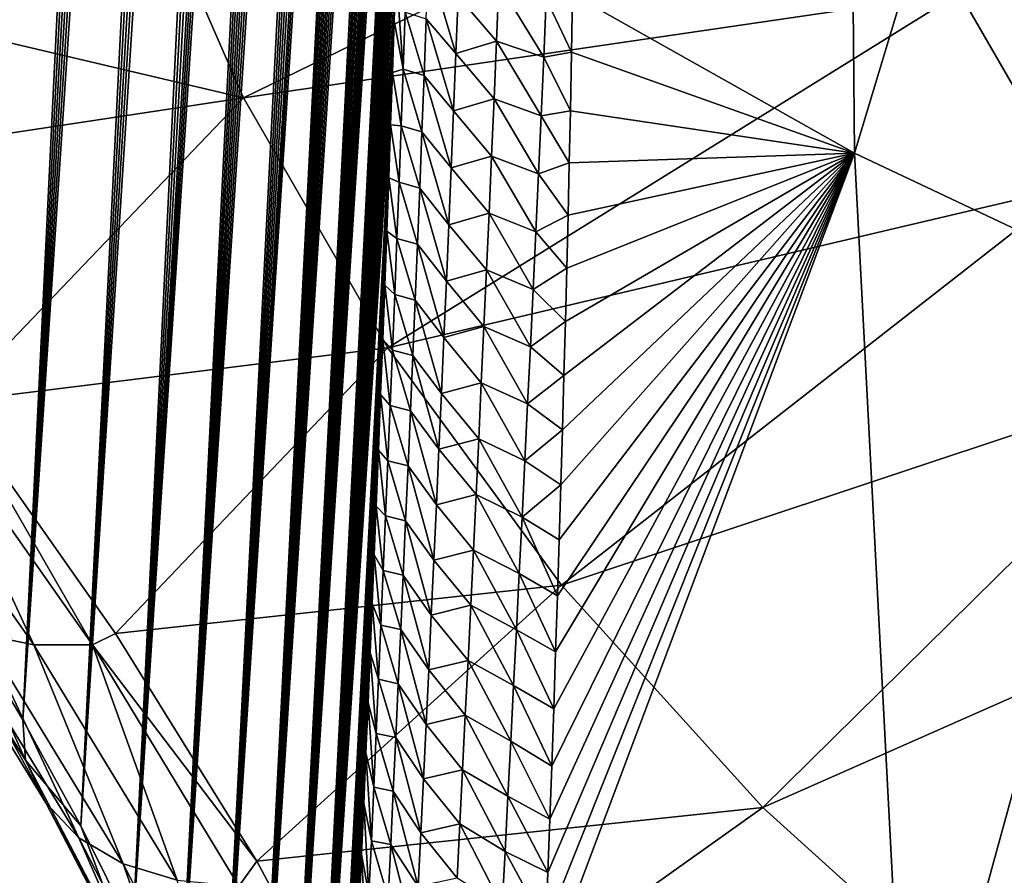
# Model space of a CAD drawing. Header units: metres. Extents: x -109 to 109, y -315 to 32.
# Tile 27 of 256: x -93.03 to -88.25, y -53.25 to -49.1. Entities that reach past the tile are written whole.
import ezdxf

# ---------------------------------------------------------------- set-up
doc = ezdxf.new("R2010")
doc.units = ezdxf.units.M
doc.layers.add('solid_K244242000C74_AAA', color=7, linetype='CONTINUOUS')

msp = doc.modelspace()

# ---------------------------------------------------------------- linework, layer by layer
at = {"layer": 'solid_K244242000C74_AAA'}
for points in [[(-94.02282, -50.921535, 55.086777), (-93.046143, -30.453705, 27.123137), (-92.919121, -30.63242, 26.995749)], [(-94.02282, -50.921535, 55.086777), (-92.919121, -30.63242, 26.995749), (-92.794983, -30.831913, 26.890482)], [(-94.02282, -50.921535, 55.086777), (-92.794983, -30.831913, 26.890482), (-92.671783, -31.056913, 26.806984)], [(-93.660774, -51.451569, 54.697765), (-94.02282, -50.921535, 55.086777), (-92.671783, -31.056913, 26.806984)], [(-93.660774, -51.451569, 54.697765), (-92.671783, -31.056913, 26.806984), (-92.548248, -31.312519, 26.746538)], [(-93.660774, -51.451569, 54.697765), (-92.548248, -31.312519, 26.746538), (-92.423752, -31.603996, 26.711803)], [(-93.660774, -51.451569, 54.697765), (-92.423752, -31.603996, 26.711803), (-92.298798, -31.935934, 26.707623)], [(-93.325127, -51.976894, 54.275974), (-93.660774, -51.451569, 54.697765), (-92.298798, -31.935934, 26.707623)], [(-93.325127, -51.976894, 54.275974), (-92.298798, -31.935934, 26.707623), (-92.236969, -32.116745, 26.718561)], [(-93.325127, -51.976894, 54.275974), (-92.236969, -32.116745, 26.718561), (-92.175728, -32.307468, 26.738401)], [(-93.325127, -51.976894, 54.275974), (-92.175728, -32.307468, 26.738401), (-92.115349, -32.50798, 26.76771)], [(-93.325127, -51.976894, 54.275974), (-92.115349, -32.50798, 26.76771), (-92.056114, -32.718113, 26.807112)], [(-93.01638, -52.496964, 53.821743), (-93.325127, -51.976894, 54.275974), (-92.056114, -32.718113, 26.807112)], [(-93.01638, -52.496964, 53.821743), (-92.056114, -32.718113, 26.807112), (-91.997986, -32.937935, 26.856361)], [(-93.01638, -52.496964, 53.821743), (-91.997986, -32.937935, 26.856361), (-91.941147, -33.167633, 26.916264)], [(-93.01638, -52.496964, 53.821743), (-91.941147, -33.167633, 26.916264), (-91.885651, -33.407169, 26.986773)], [(-93.01638, -52.496964, 53.821743), (-91.885651, -33.407169, 26.986773), (-91.831573, -33.656662, 27.068178)], [(-93.01638, -52.496964, 53.821743), (-91.831573, -33.656662, 27.068178), (-91.779037, -33.91629, 27.161118)], [(-92.734764, -53.011528, 53.334545), (-93.01638, -52.496964, 53.821743), (-91.779037, -33.91629, 27.161118)], [(-92.734764, -53.011528, 53.334545), (-91.779037, -33.91629, 27.161118), (-91.728058, -34.185947, 27.265335)], [(-92.734764, -53.011528, 53.334545), (-91.728058, -34.185947, 27.265335), (-91.678719, -34.466022, 27.381569)], [(-92.734764, -53.011528, 53.334545), (-91.678719, -34.466022, 27.381569), (-91.631081, -34.756588, 27.510004)], [(-92.734764, -53.011528, 53.334545), (-91.631081, -34.756588, 27.510004), (-91.585159, -35.057705, 27.650715)], [(-92.481003, -53.519814, 52.814617), (-92.734764, -53.011528, 53.334545), (-91.585159, -35.057705, 27.650715)], [(-92.481003, -53.519814, 52.814617), (-91.585159, -35.057705, 27.650715), (-91.541046, -35.369938, 27.80463)], [(-92.481003, -53.519814, 52.814617), (-91.541046, -35.369938, 27.80463), (-91.498749, -35.693081, 27.971445)], [(-92.481003, -53.519814, 52.814617), (-91.498749, -35.693081, 27.971445), (-91.458344, -36.02763, 28.151951)], [(-92.481003, -53.519814, 52.814617), (-91.458344, -36.02763, 28.151951), (-91.432487, -36.257259, 28.280313)], [(-92.481003, -53.519814, 52.814617), (-91.432487, -36.257259, 28.280313), (-91.407494, -36.491955, 28.414759)], [(-92.481003, -53.519814, 52.814617), (-91.407494, -36.491955, 28.414759), (-91.383377, -36.731934, 28.555647)], [(-92.255585, -54.021336, 52.261341), (-92.481003, -53.519814, 52.814617), (-91.383377, -36.731934, 28.555647)], [(-92.255585, -54.021336, 52.261341), (-91.383377, -36.731934, 28.555647), (-91.360176, -36.977459, 28.703409)], [(-92.255585, -54.021336, 52.261341), (-91.360176, -36.977459, 28.703409), (-91.337914, -37.228603, 28.858166)], [(-92.255585, -54.021336, 52.261341), (-91.337914, -37.228603, 28.858166), (-91.316551, -37.485134, 29.019543)], [(-92.255585, -54.021336, 52.261341), (-91.316551, -37.485134, 29.019543), (-91.296143, -37.74733, 29.188009)], [(-92.255585, -54.021336, 52.261341), (-91.296143, -37.74733, 29.188009), (-91.276718, -38.015491, 29.364075)], [(-92.255585, -54.021336, 52.261341), (-91.276718, -38.015491, 29.364075), (-91.258286, -38.289635, 29.547766)], [(-92.255585, -54.021336, 52.261341), (-91.258286, -38.289635, 29.547766), (-91.240822, -38.56955, 29.738733)], [(-92.059265, -54.515224, 51.674408), (-92.255585, -54.021336, 52.261341), (-91.240822, -38.56955, 29.738733)], [(-92.059265, -54.515224, 51.674408), (-91.240822, -38.56955, 29.738733), (-91.224373, -38.855564, 29.937561)], [(-92.059265, -54.515224, 51.674408), (-91.224373, -38.855564, 29.937561), (-91.208984, -39.148006, 30.144852)], [(-92.059265, -54.515224, 51.674408), (-91.208984, -39.148006, 30.144852), (-91.194641, -39.446819, 30.360481)], [(-92.059265, -54.515224, 51.674408), (-91.194641, -39.446819, 30.360481), (-91.181335, -39.751846, 30.584187)], [(-92.059265, -54.515224, 51.674408), (-91.181335, -39.751846, 30.584187), (-91.169113, -40.06345, 30.816673)], [(-92.059265, -54.515224, 51.674408), (-91.169113, -40.06345, 30.816673), (-91.16069, -40.301689, 30.997227)], [(-92.059265, -54.515224, 51.674408), (-91.16069, -40.301689, 30.997227), (-91.152901, -40.543846, 31.183126)], [(-91.892891, -55.000679, 51.053635), (-92.059265, -54.515224, 51.674408), (-91.152901, -40.543846, 31.183126)], [(-91.892891, -55.000679, 51.053635), (-91.152901, -40.543846, 31.183126), (-91.145721, -40.78968, 31.373922)], [(-91.892891, -55.000679, 51.053635), (-91.145721, -40.78968, 31.373922), (-91.139168, -41.039345, 31.569923)], [(-91.892891, -55.000679, 51.053635), (-91.139168, -41.039345, 31.569923), (-91.13327, -41.293007, 31.771479)], [(-91.892891, -55.000679, 51.053635), (-91.13327, -41.293007, 31.771479), (-91.128044, -41.550827, 31.978945)], [(-91.892891, -55.000679, 51.053635), (-91.128044, -41.550827, 31.978945), (-91.123497, -41.812893, 32.192482)], [(-91.892891, -55.000679, 51.053635), (-91.123497, -41.812893, 32.192482), (-91.119591, -42.078922, 32.411491)], [(-91.892891, -55.000679, 51.053635), (-91.119591, -42.078922, 32.411491), (-91.116341, -42.349026, 32.636238)], [(-91.892891, -55.000679, 51.053635), (-91.116341, -42.349026, 32.636238), (-91.11377, -42.623383, 32.867138)], [(-91.892891, -55.000679, 51.053635), (-91.11377, -42.623383, 32.867138), (-91.111908, -42.902172, 33.10461)], [(-91.757263, -55.476662, 50.397888), (-91.892891, -55.000679, 51.053635), (-91.111908, -42.902172, 33.10461)], [(-91.757263, -55.476662, 50.397888), (-91.111908, -42.902172, 33.10461), (-91.110771, -43.185535, 33.348976)], [(-91.757263, -55.476662, 50.397888), (-91.110771, -43.185535, 33.348976), (-91.110298, -43.47319, 33.599548)], [(-91.757263, -55.476662, 50.397888), (-91.110298, -43.47319, 33.599548), (-91.110512, -43.765182, 33.856472)], [(-91.757263, -55.476662, 50.397888), (-91.110512, -43.765182, 33.856472), (-91.111427, -44.061703, 34.120247)], [(-91.757263, -55.476662, 50.397888), (-91.111427, -44.061703, 34.120247), (-91.113083, -44.362942, 34.391361)], [(-91.757263, -55.476662, 50.397888), (-91.113083, -44.362942, 34.391361), (-91.114944, -44.607456, 34.613873)], [(-88.975899, -49.744759, 36.259892), (-90.345619, -48.973568, 36.777504), (-89.022453, -44.531036, 31.546595)], [(-88.975899, -49.744759, 36.259892), (-89.022453, -44.531036, 31.546595), (-87.621536, -45.25177, 31.041931)], [(-91.757263, -55.476662, 50.397888), (-91.114944, -44.607456, 34.613873), (-91.117271, -44.855022, 34.841133)], [(-91.757263, -55.476662, 50.397888), (-91.117271, -44.855022, 34.841133), (-91.120026, -45.105488, 35.072769)], [(-91.757263, -55.476662, 50.397888), (-91.120026, -45.105488, 35.072769), (-91.123238, -45.358963, 35.309074)], [(-87.539833, -50.423923, 35.784336), (-88.975899, -49.744759, 36.259892), (-87.621536, -45.25177, 31.041931)], [(-91.757263, -55.476662, 50.397888), (-91.123238, -45.358963, 35.309074), (-91.126915, -45.615547, 35.550354)], [(-91.653458, -55.942093, 49.707321), (-91.757263, -55.476662, 50.397888), (-91.126915, -45.615547, 35.550354)], [(-91.653458, -55.942093, 49.707321), (-91.126915, -45.615547, 35.550354), (-91.131073, -45.87534, 35.796913)], [(-91.653458, -55.942093, 49.707321), (-91.131073, -45.87534, 35.796913), (-91.135719, -46.138447, 36.049053)], [(-91.653458, -55.942093, 49.707321), (-91.135719, -46.138447, 36.049053), (-91.140862, -46.404922, 36.306938)], [(-91.653458, -55.942093, 49.707321), (-91.140862, -46.404922, 36.306938), (-91.146454, -46.67453, 36.56982)], [(-91.653458, -55.942093, 49.707321), (-91.146454, -46.67453, 36.56982), (-91.152481, -46.947311, 36.837837)], [(-91.653458, -55.942093, 49.707321), (-91.152481, -46.947311, 36.837837), (-91.157867, -47.177124, 37.065376)], [(-91.653458, -55.942093, 49.707321), (-91.157867, -47.177124, 37.065376), (-91.163574, -47.409275, 37.296947)], [(-91.653458, -55.942093, 49.707321), (-91.163574, -47.409275, 37.296947), (-91.169624, -47.643822, 37.532772)], [(-91.653458, -55.942093, 49.707321), (-91.169624, -47.643822, 37.532772), (-91.176018, -47.880829, 37.773052)], [(-91.653458, -55.942093, 49.707321), (-91.176018, -47.880829, 37.773052), (-91.182762, -48.12035, 38.017994)], [(-92.496307, -48.210781, 60.392181), (-91.943657, -49.475998, 59.506268), (-88.893982, -47.987003, 61.977753)], [(-91.943657, -49.475998, 59.506268), (-88.46579, -48.967297, 61.29134), (-88.893982, -47.987003, 61.977753)], [(-91.653458, -55.942093, 49.707321), (-91.182762, -48.12035, 38.017994), (-91.189827, -48.362251, 38.267056)], [(-95.219765, -48.703838, 58.597172), (-91.943657, -49.475998, 59.506268), (-92.496307, -48.210781, 60.392181)], [(-88.46579, -48.967297, 61.29134), (-87.922363, -49.908493, 60.632309), (-84.913544, -48.261166, 62.848171)], [(-91.653458, -55.942093, 49.707321), (-91.189827, -48.362251, 38.267056), (-91.197182, -48.606468, 38.520042)], [(-91.653458, -55.942093, 49.707321), (-91.197182, -48.606468, 38.520042), (-91.204857, -48.853069, 38.777218)], [(-95.219765, -48.703838, 58.597172), (-94.246338, -49.824535, 58.058628), (-91.943657, -49.475998, 59.506268)], [(-91.056236, -49.092102, 38.13232), (-91.046013, -48.815304, 37.845959), (-90.911987, -49.26202, 37.898411)], [(-91.046013, -48.815304, 37.845959), (-90.900864, -48.982677, 37.610382), (-90.911987, -49.26202, 37.898411)], [(-91.653458, -55.942093, 49.707321), (-91.204857, -48.853069, 38.777218), (-91.212845, -49.102116, 39.038845)], [(-91.168365, -49.337181, 38.829369), (-91.212845, -49.102116, 39.038845), (-91.204857, -48.853069, 38.777218)], [(-91.168365, -49.337181, 38.829369), (-91.204857, -48.853069, 38.777218), (-91.158569, -49.060772, 38.538898)], [(-90.900864, -48.982677, 37.610382), (-90.703461, -48.920689, 37.179089), (-90.715179, -49.201477, 37.465553)], [(-90.715179, -49.201477, 37.465553), (-90.703461, -48.920689, 37.179089), (-90.48597, -49.279419, 37.223995)], [(-90.703461, -48.920689, 37.179089), (-90.473488, -48.994305, 36.93494), (-90.48597, -49.279419, 37.223995)], [(-91.943657, -49.475998, 59.506268), (-91.242279, -50.69075, 58.655689), (-88.46579, -48.967297, 61.29134)], [(-91.242279, -50.69075, 58.655689), (-87.922363, -49.908493, 60.632309), (-88.46579, -48.967297, 61.29134)], [(-90.473488, -48.994305, 36.93494), (-90.345619, -48.973568, 36.777504), (-90.350746, -49.255089, 37.054161)], [(-90.350746, -49.255089, 37.054161), (-90.345619, -48.973568, 36.777504), (-88.975899, -49.744759, 36.259892)], [(-90.911987, -49.26202, 37.898411), (-90.900864, -48.982677, 37.610382), (-90.715179, -49.201477, 37.465553)], [(-90.48597, -49.279419, 37.223995), (-90.473488, -48.994305, 36.93494), (-90.350746, -49.255089, 37.054161)], [(-91.168365, -49.337181, 38.829369), (-91.158569, -49.060772, 38.538898), (-91.066689, -49.367691, 38.419853)], [(-91.158569, -49.060772, 38.538898), (-91.056236, -49.092102, 38.13232), (-91.066689, -49.367691, 38.419853)], [(-91.653458, -55.942093, 49.707321), (-91.212845, -49.102116, 39.038845), (-91.221161, -49.353668, 39.30518)], [(-91.168365, -49.337181, 38.829369), (-91.221161, -49.353668, 39.30518), (-91.212845, -49.102116, 39.038845)], [(-91.066689, -49.367691, 38.419853), (-91.056236, -49.092102, 38.13232), (-90.923317, -49.540112, 38.187618)], [(-91.056236, -49.092102, 38.13232), (-90.911987, -49.26202, 37.898411), (-90.923317, -49.540112, 38.187618)], [(-90.911987, -49.26202, 37.898411), (-90.715179, -49.201477, 37.465553), (-90.727089, -49.480984, 37.753208)], [(-90.727089, -49.480984, 37.753208), (-90.715179, -49.201477, 37.465553), (-90.498634, -49.563194, 37.514282)], [(-90.715179, -49.201477, 37.465553), (-90.48597, -49.279419, 37.223995), (-90.498634, -49.563194, 37.514282)], [(-90.48597, -49.279419, 37.223995), (-90.350746, -49.255089, 37.054161), (-90.356369, -49.539494, 37.336349)], [(-90.356369, -49.539494, 37.336349), (-90.350746, -49.255089, 37.054161), (-88.975899, -49.744759, 36.259892)], [(-90.923317, -49.540112, 38.187618), (-90.911987, -49.26202, 37.898411), (-90.727089, -49.480984, 37.753208)], [(-90.498634, -49.563194, 37.514282), (-90.48597, -49.279419, 37.223995), (-90.356369, -49.539494, 37.336349)], [(-91.582428, -56.395554, 48.980026), (-91.653458, -55.942093, 49.707321), (-91.221161, -49.353668, 39.30518)], [(-91.582428, -56.395554, 48.980026), (-91.221161, -49.353668, 39.30518), (-91.22982, -49.607788, 39.576485)], [(-91.178383, -49.612392, 39.120998), (-91.22982, -49.607788, 39.576485), (-91.221161, -49.353668, 39.30518)], [(-91.178383, -49.612392, 39.120998), (-91.221161, -49.353668, 39.30518), (-91.168365, -49.337181, 38.829369)], [(-91.178383, -49.612392, 39.120998), (-91.168365, -49.337181, 38.829369), (-91.077347, -49.642071, 38.708534)], [(-91.168365, -49.337181, 38.829369), (-91.066689, -49.367691, 38.419853), (-91.077347, -49.642071, 38.708534)], [(-91.077347, -49.642071, 38.708534), (-91.066689, -49.367691, 38.419853), (-90.93483, -49.816963, 38.477993)], [(-91.066689, -49.367691, 38.419853), (-90.923317, -49.540112, 38.187618), (-90.93483, -49.816963, 38.477993)], [(-94.246338, -49.824535, 58.058628), (-93.358238, -50.952438, 57.39323), (-91.943657, -49.475998, 59.506268)], [(-93.358238, -50.952438, 57.39323), (-91.242279, -50.69075, 58.655689), (-91.943657, -49.475998, 59.506268)], [(-90.923317, -49.540112, 38.187618), (-90.727089, -49.480984, 37.753208), (-90.739174, -49.759224, 38.042046)], [(-90.739174, -49.759224, 38.042046), (-90.727089, -49.480984, 37.753208), (-90.511467, -49.845646, 37.805782)], [(-90.727089, -49.480984, 37.753208), (-90.498634, -49.563194, 37.514282), (-90.511467, -49.845646, 37.805782)], [(-90.93483, -49.816963, 38.477993), (-90.923317, -49.540112, 38.187618), (-90.739174, -49.759224, 38.042046)], [(-90.498634, -49.563194, 37.514282), (-90.356369, -49.539494, 37.336349), (-90.361748, -49.791718, 37.588913)], [(-90.361748, -49.791718, 37.588913), (-90.356369, -49.539494, 37.336349), (-88.975899, -49.744759, 36.259892)], [(-90.511467, -49.845646, 37.805782), (-90.498634, -49.563194, 37.514282), (-90.361748, -49.791718, 37.588913)], [(-91.582428, -56.395554, 48.980026), (-91.22982, -49.607788, 39.576485), (-91.238815, -49.864536, 39.85302)], [(-91.188606, -49.88641, 39.413773), (-91.238815, -49.864536, 39.85302), (-91.22982, -49.607788, 39.576485)], [(-91.188606, -49.88641, 39.413773), (-91.22982, -49.607788, 39.576485), (-91.178383, -49.612392, 39.120998)], [(-91.188606, -49.88641, 39.413773), (-91.178383, -49.612392, 39.120998), (-91.088188, -49.91526, 38.998352)], [(-91.178383, -49.612392, 39.120998), (-91.077347, -49.642071, 38.708534), (-91.088188, -49.91526, 38.998352)], [(-91.088188, -49.91526, 38.998352), (-91.077347, -49.642071, 38.708534), (-90.946518, -50.092579, 38.769516)], [(-91.077347, -49.642071, 38.708534), (-90.93483, -49.816963, 38.477993), (-90.946518, -50.092579, 38.769516)], [(-90.93483, -49.816963, 38.477993), (-90.739174, -49.759224, 38.042046), (-90.751427, -50.036205, 38.332039)], [(-90.751427, -50.036205, 38.332039), (-90.739174, -49.759224, 38.042046), (-90.52446, -50.126781, 38.098476)], [(-90.739174, -49.759224, 38.042046), (-90.511467, -49.845646, 37.805782), (-90.52446, -50.126781, 38.098476)], [(-90.485489, -53.762211, 41.855453), (-90.475578, -53.499172, 41.555603), (-88.975899, -49.744759, 36.259892)], [(-88.71682, -54.700321, 41.228554), (-90.485489, -53.762211, 41.855453), (-88.975899, -49.744759, 36.259892)], [(-90.475578, -53.499172, 41.555603), (-90.465881, -53.238003, 41.260315), (-88.975899, -49.744759, 36.259892)], [(-90.465881, -53.238003, 41.260315), (-90.456345, -52.978607, 40.96936), (-88.975899, -49.744759, 36.259892)], [(-90.456345, -52.978607, 40.96936), (-90.446968, -52.720959, 40.682621), (-88.975899, -49.744759, 36.259892)], [(-90.446968, -52.720959, 40.682621), (-90.437187, -52.442558, 40.375549), (-88.975899, -49.744759, 36.259892)], [(-90.437187, -52.442558, 40.375549), (-90.42791, -52.166847, 40.074287), (-88.975899, -49.744759, 36.259892)], [(-90.42791, -52.166847, 40.074287), (-90.419098, -51.893723, 39.778591), (-88.975899, -49.744759, 36.259892)], [(-90.419098, -51.893723, 39.778591), (-90.410713, -51.623085, 39.48822), (-88.975899, -49.744759, 36.259892)], [(-90.410713, -51.623085, 39.48822), (-90.402718, -51.354828, 39.202934), (-88.975899, -49.744759, 36.259892)], [(-90.402718, -51.354828, 39.202934), (-90.395081, -51.08884, 38.922504), (-88.975899, -49.744759, 36.259892)], [(-90.395081, -51.08884, 38.922504), (-90.387749, -50.825008, 38.646694), (-88.975899, -49.744759, 36.259892)], [(-90.387749, -50.825008, 38.646694), (-90.380676, -50.563225, 38.375275), (-88.975899, -49.744759, 36.259892)], [(-90.380676, -50.563225, 38.375275), (-90.373886, -50.30352, 38.108227), (-88.975899, -49.744759, 36.259892)], [(-90.373886, -50.30352, 38.108227), (-90.367584, -50.046364, 37.846146), (-88.975899, -49.744759, 36.259892)], [(-90.367584, -50.046364, 37.846146), (-90.361748, -49.791718, 37.588913), (-88.975899, -49.744759, 36.259892)], [(-88.71682, -54.700321, 41.228554), (-88.975899, -49.744759, 36.259892), (-87.539833, -50.423923, 35.784336)], [(-90.946518, -50.092579, 38.769516), (-90.93483, -49.816963, 38.477993), (-90.751427, -50.036205, 38.332039)], [(-90.511467, -49.845646, 37.805782), (-90.361748, -49.791718, 37.588913), (-90.367584, -50.046364, 37.846146)], [(-91.582428, -56.395554, 48.980026), (-91.238815, -49.864536, 39.85302), (-91.248146, -50.123955, 40.134949)], [(-91.199028, -50.159241, 39.707676), (-91.248146, -50.123955, 40.134949), (-91.238815, -49.864536, 39.85302)], [(-91.199028, -50.159241, 39.707676), (-91.238815, -49.864536, 39.85302), (-91.188606, -49.88641, 39.413773)], [(-90.52446, -50.126781, 38.098476), (-90.511467, -49.845646, 37.805782), (-90.367584, -50.046364, 37.846146)], [(-91.242279, -50.69075, 58.655689), (-90.398926, -51.843342, 57.848637), (-87.922363, -49.908493, 60.632309)], [(-91.199028, -50.159241, 39.707676), (-91.188606, -49.88641, 39.413773), (-91.099213, -50.187256, 39.289288)], [(-91.188606, -49.88641, 39.413773), (-91.088188, -49.91526, 38.998352), (-91.099213, -50.187256, 39.289288)], [(-91.099213, -50.187256, 39.289288), (-91.088188, -49.91526, 38.998352), (-90.958359, -50.366978, 39.062172)], [(-91.088188, -49.91526, 38.998352), (-90.946518, -50.092579, 38.769516), (-90.958359, -50.366978, 39.062172)], [(-90.398926, -51.843342, 57.848637), (-87.268929, -50.801521, 60.007004), (-87.922363, -49.908493, 60.632309)], [(-90.946518, -50.092579, 38.769516), (-90.751427, -50.036205, 38.332039), (-90.763832, -50.311932, 38.62318)], [(-90.763832, -50.311932, 38.62318), (-90.751427, -50.036205, 38.332039), (-90.53759, -50.406609, 38.392349)], [(-90.751427, -50.036205, 38.332039), (-90.52446, -50.126781, 38.098476), (-90.53759, -50.406609, 38.392349)], [(-90.52446, -50.126781, 38.098476), (-90.367584, -50.046364, 37.846146), (-90.373886, -50.30352, 38.108227)], [(-90.958359, -50.366978, 39.062172), (-90.946518, -50.092579, 38.769516), (-90.763832, -50.311932, 38.62318)], [(-91.582428, -56.395554, 48.980026), (-91.248146, -50.123955, 40.134949), (-91.257782, -50.385876, 40.421448)], [(-91.209625, -50.430893, 40.002693), (-91.257782, -50.385876, 40.421448), (-91.248146, -50.123955, 40.134949)], [(-91.209625, -50.430893, 40.002693), (-91.248146, -50.123955, 40.134949), (-91.199028, -50.159241, 39.707676)], [(-91.209625, -50.430893, 40.002693), (-91.199028, -50.159241, 39.707676), (-91.110397, -50.458076, 39.581322)], [(-91.199028, -50.159241, 39.707676), (-91.099213, -50.187256, 39.289288), (-91.110397, -50.458076, 39.581322)], [(-90.53759, -50.406609, 38.392349), (-90.52446, -50.126781, 38.098476), (-90.373886, -50.30352, 38.108227)], [(-91.110397, -50.458076, 39.581322), (-91.099213, -50.187256, 39.289288), (-90.970345, -50.64016, 39.355942)], [(-91.099213, -50.187256, 39.289288), (-90.958359, -50.366978, 39.062172), (-90.970345, -50.64016, 39.355942)], [(-90.958359, -50.366978, 39.062172), (-90.763832, -50.311932, 38.62318), (-90.776367, -50.586426, 38.915451)], [(-90.776367, -50.586426, 38.915451), (-90.763832, -50.311932, 38.62318), (-90.550835, -50.685146, 38.687386)], [(-90.763832, -50.311932, 38.62318), (-90.53759, -50.406609, 38.392349), (-90.550835, -50.685146, 38.687386)], [(-90.53759, -50.406609, 38.392349), (-90.373886, -50.30352, 38.108227), (-90.380676, -50.563225, 38.375275)], [(-91.582428, -56.395554, 48.980026), (-91.257782, -50.385876, 40.421448), (-91.2677, -50.650291, 40.712532)], [(-91.220398, -50.701366, 40.298805), (-91.2677, -50.650291, 40.712532), (-91.257782, -50.385876, 40.421448)], [(-91.220398, -50.701366, 40.298805), (-91.257782, -50.385876, 40.421448), (-91.209625, -50.430893, 40.002693)], [(-90.970345, -50.64016, 39.355942), (-90.958359, -50.366978, 39.062172), (-90.776367, -50.586426, 38.915451)], [(-90.550835, -50.685146, 38.687386), (-90.53759, -50.406609, 38.392349), (-90.380676, -50.563225, 38.375275)], [(-91.220398, -50.701366, 40.298805), (-91.209625, -50.430893, 40.002693), (-91.121727, -50.727718, 39.874443)], [(-91.209625, -50.430893, 40.002693), (-91.110397, -50.458076, 39.581322), (-91.121727, -50.727718, 39.874443)], [(-86.855576, -55.478916, 40.653374), (-88.71682, -54.700321, 41.228554), (-87.539833, -50.423923, 35.784336)], [(-91.121727, -50.727718, 39.874443), (-91.110397, -50.458076, 39.581322), (-90.98246, -50.912132, 39.650818)], [(-91.110397, -50.458076, 39.581322), (-90.970345, -50.64016, 39.355942), (-90.98246, -50.912132, 39.650818)], [(-90.970345, -50.64016, 39.355942), (-90.776367, -50.586426, 38.915451), (-90.789017, -50.859684, 39.208836)], [(-90.789017, -50.859684, 39.208836), (-90.776367, -50.586426, 38.915451), (-90.564194, -50.962402, 38.983566)], [(-90.776367, -50.586426, 38.915451), (-90.550835, -50.685146, 38.687386), (-90.564194, -50.962402, 38.983566)], [(-90.550835, -50.685146, 38.687386), (-90.380676, -50.563225, 38.375275), (-90.387749, -50.825008, 38.646694)], [(-90.98246, -50.912132, 39.650818), (-90.970345, -50.64016, 39.355942), (-90.789017, -50.859684, 39.208836)], [(-93.358238, -50.952438, 57.39323), (-92.565834, -52.076736, 56.605965), (-91.242279, -50.69075, 58.655689)], [(-92.565834, -52.076736, 56.605965), (-90.398926, -51.843342, 57.848637), (-91.242279, -50.69075, 58.655689)], [(-91.582428, -56.395554, 48.980026), (-91.2677, -50.650291, 40.712532), (-91.277924, -50.917263, 41.008526)], [(-91.231323, -50.970673, 40.596008), (-91.277924, -50.917263, 41.008526), (-91.2677, -50.650291, 40.712532)], [(-91.231323, -50.970673, 40.596008), (-91.2677, -50.650291, 40.712532), (-91.220398, -50.701366, 40.298805)], [(-90.564194, -50.962402, 38.983566), (-90.550835, -50.685146, 38.687386), (-90.387749, -50.825008, 38.646694)], [(-91.231323, -50.970673, 40.596008), (-91.220398, -50.701366, 40.298805), (-91.133202, -50.996189, 40.168644)], [(-91.220398, -50.701366, 40.298805), (-91.121727, -50.727718, 39.874443), (-91.133202, -50.996189, 40.168644)], [(-91.133202, -50.996189, 40.168644), (-91.121727, -50.727718, 39.874443), (-90.99469, -51.182903, 39.946777)], [(-91.121727, -50.727718, 39.874443), (-90.98246, -50.912132, 39.650818), (-90.99469, -51.182903, 39.946777)], [(-90.564194, -50.962402, 38.983566), (-90.387749, -50.825008, 38.646694), (-90.395081, -51.08884, 38.922504)], [(-90.398926, -51.843342, 57.848637), (-89.421715, -52.922668, 57.092884), (-87.268929, -50.801521, 60.007004)], [(-89.421715, -52.922668, 57.092884), (-86.51178, -51.637787, 59.421444), (-87.268929, -50.801521, 60.007004)], [(-90.98246, -50.912132, 39.650818), (-90.789017, -50.859684, 39.208836), (-90.801773, -51.131721, 39.503315)], [(-90.801773, -51.131721, 39.503315), (-90.789017, -50.859684, 39.208836), (-90.577637, -51.238384, 39.28088)], [(-90.789017, -50.859684, 39.208836), (-90.564194, -50.962402, 38.983566), (-90.577637, -51.238384, 39.28088)], [(-91.582428, -56.395554, 48.980026), (-91.277924, -50.917263, 41.008526), (-91.28846, -51.186844, 41.30975)], [(-91.242401, -51.238808, 40.894283), (-91.28846, -51.186844, 41.30975), (-91.277924, -50.917263, 41.008526)], [(-91.242401, -51.238808, 40.894283), (-91.277924, -50.917263, 41.008526), (-91.231323, -50.970673, 40.596008)], [(-90.99469, -51.182903, 39.946777), (-90.98246, -50.912132, 39.650818), (-90.801773, -51.131721, 39.503315)], [(-93.51709, -50.940865, 57.312523), (-93.781906, -50.968384, 57.045895), (-92.961868, -52.131844, 56.231243)], [(-92.961868, -52.131844, 56.231243), (-93.781906, -50.968384, 57.045895), (-93.208496, -52.081486, 55.950859)], [(-92.677505, -52.132069, 56.478447), (-93.358238, -50.952438, 57.39323), (-93.51709, -50.940865, 57.312523)], [(-92.677505, -52.132069, 56.478447), (-93.51709, -50.940865, 57.312523), (-92.961868, -52.131844, 56.231243)], [(-92.677505, -52.132069, 56.478447), (-92.565834, -52.076736, 56.605965), (-93.358238, -50.952438, 57.39323)], [(-91.242401, -51.238808, 40.894283), (-91.231323, -50.970673, 40.596008), (-91.144798, -51.2635, 40.463905)], [(-91.231323, -50.970673, 40.596008), (-91.133202, -50.996189, 40.168644), (-91.144798, -51.2635, 40.463905)], [(-90.577637, -51.238384, 39.28088), (-90.564194, -50.962402, 38.983566), (-90.395081, -51.08884, 38.922504)], [(-91.144798, -51.2635, 40.463905), (-91.133202, -50.996189, 40.168644), (-91.007019, -51.45248, 40.24382)], [(-91.133202, -50.996189, 40.168644), (-90.99469, -51.182903, 39.946777), (-91.007019, -51.45248, 40.24382)], [(-90.577637, -51.238384, 39.28088), (-90.395081, -51.08884, 38.922504), (-90.402718, -51.354828, 39.202934)], [(-90.99469, -51.182903, 39.946777), (-90.801773, -51.131721, 39.503315), (-90.814621, -51.402546, 39.798885)], [(-90.814621, -51.402546, 39.798885), (-90.801773, -51.131721, 39.503315), (-90.591164, -51.5131, 39.579311)], [(-90.801773, -51.131721, 39.503315), (-90.577637, -51.238384, 39.28088), (-90.591164, -51.5131, 39.579311)], [(-91.582428, -56.395554, 48.980026), (-91.28846, -51.186844, 41.30975), (-91.299309, -51.459099, 41.616528)], [(-91.253609, -51.505783, 41.193619), (-91.299309, -51.459099, 41.616528), (-91.28846, -51.186844, 41.30975)], [(-91.253609, -51.505783, 41.193619), (-91.28846, -51.186844, 41.30975), (-91.242401, -51.238808, 40.894283)], [(-91.007019, -51.45248, 40.24382), (-90.99469, -51.182903, 39.946777), (-90.814621, -51.402546, 39.798885)], [(-91.253609, -51.505783, 41.193619), (-91.242401, -51.238808, 40.894283), (-91.156509, -51.529648, 40.760216)], [(-91.242401, -51.238808, 40.894283), (-91.144798, -51.2635, 40.463905), (-91.156509, -51.529648, 40.760216)], [(-91.156509, -51.529648, 40.760216), (-91.144798, -51.2635, 40.463905), (-91.019447, -51.720867, 40.541924)], [(-91.144798, -51.2635, 40.463905), (-91.007019, -51.45248, 40.24382), (-91.019447, -51.720867, 40.541924)], [(-90.591164, -51.5131, 39.579311), (-90.577637, -51.238384, 39.28088), (-90.402718, -51.354828, 39.202934)], [(-90.591164, -51.5131, 39.579311), (-90.402718, -51.354828, 39.202934), (-90.410713, -51.623085, 39.48822)], [(-91.007019, -51.45248, 40.24382), (-90.814621, -51.402546, 39.798885), (-90.827553, -51.672153, 40.095528)], [(-90.827553, -51.672153, 40.095528), (-90.814621, -51.402546, 39.798885), (-90.604759, -51.786556, 39.878853)], [(-90.814621, -51.402546, 39.798885), (-90.591164, -51.5131, 39.579311), (-90.604759, -51.786556, 39.878853)], [(-91.582428, -56.395554, 48.980026), (-91.299309, -51.459099, 41.616528), (-91.308868, -51.694633, 41.884148)], [(-91.264938, -51.771599, 41.494003), (-91.308868, -51.694633, 41.884148), (-91.299309, -51.459099, 41.616528)], [(-91.264938, -51.771599, 41.494003), (-91.299309, -51.459099, 41.616528), (-91.253609, -51.505783, 41.193619)], [(-91.019447, -51.720867, 40.541924), (-91.007019, -51.45248, 40.24382), (-90.827553, -51.672153, 40.095528)], [(-91.264938, -51.771599, 41.494003), (-91.253609, -51.505783, 41.193619), (-91.168327, -51.794636, 41.057568)], [(-91.253609, -51.505783, 41.193619), (-91.156509, -51.529648, 40.760216), (-91.168327, -51.794636, 41.057568)], [(-91.168327, -51.794636, 41.057568), (-91.156509, -51.529648, 40.760216), (-91.03196, -51.988068, 40.841084)], [(-91.156509, -51.529648, 40.760216), (-91.019447, -51.720867, 40.541924), (-91.03196, -51.988068, 40.841084)], [(-90.604759, -51.786556, 39.878853), (-90.591164, -51.5131, 39.579311), (-90.419098, -51.893723, 39.778591)], [(-90.591164, -51.5131, 39.579311), (-90.410713, -51.623085, 39.48822), (-90.419098, -51.893723, 39.778591)], [(-89.421715, -52.922668, 57.092884), (-88.320061, -53.918335, 56.39571), (-86.51178, -51.637787, 59.421444)], [(-88.320061, -53.918335, 56.39571), (-85.658218, -52.409233, 58.881271), (-86.51178, -51.637787, 59.421444)], [(-93.003761, -52.692745, 54.149246), (-93.642853, -51.655949, 55.013863), (-93.325127, -51.976894, 54.275974)], [(-93.555138, -51.839237, 55.331169), (-93.642853, -51.655949, 55.013863), (-93.003761, -52.692745, 54.149246)], [(-91.582428, -56.395554, 48.980026), (-91.308868, -51.694633, 41.884148), (-91.318665, -51.932209, 42.156292)], [(-91.276382, -52.036259, 41.795422), (-91.318665, -51.932209, 42.156292), (-91.308868, -51.694633, 41.884148)], [(-91.276382, -52.036259, 41.795422), (-91.308868, -51.694633, 41.884148), (-91.264938, -51.771599, 41.494003)], [(-91.019447, -51.720867, 40.541924), (-90.827553, -51.672153, 40.095528), (-90.840561, -51.940563, 40.393238)], [(-90.840561, -51.940563, 40.393238), (-90.827553, -51.672153, 40.095528), (-90.618416, -52.058758, 40.179489)], [(-90.827553, -51.672153, 40.095528), (-90.604759, -51.786556, 39.878853), (-90.618416, -52.058758, 40.179489)], [(-91.03196, -51.988068, 40.841084), (-91.019447, -51.720867, 40.541924), (-90.840561, -51.940563, 40.393238)], [(-91.276382, -52.036259, 41.795422), (-91.264938, -51.771599, 41.494003), (-91.180237, -52.058479, 41.355949)], [(-91.264938, -51.771599, 41.494003), (-91.168327, -51.794636, 41.057568), (-91.180237, -52.058479, 41.355949)], [(-91.180237, -52.058479, 41.355949), (-91.168327, -51.794636, 41.057568), (-91.04454, -52.254086, 41.141281)], [(-91.168327, -51.794636, 41.057568), (-91.03196, -51.988068, 40.841084), (-91.04454, -52.254086, 41.141281)], [(-90.618416, -52.058758, 40.179489), (-90.604759, -51.786556, 39.878853), (-90.42791, -52.166847, 40.074287)], [(-90.604759, -51.786556, 39.878853), (-90.419098, -51.893723, 39.778591), (-90.42791, -52.166847, 40.074287)], [(-92.903923, -52.899624, 54.447926), (-93.555138, -51.839237, 55.331169), (-93.003761, -52.692745, 54.149246)], [(-93.408615, -51.98278, 55.647243), (-93.555138, -51.839237, 55.331169), (-92.903923, -52.899624, 54.447926)], [(-92.565834, -52.076736, 56.605965), (-91.879326, -53.182922, 55.707024), (-90.398926, -51.843342, 57.848637)], [(-91.879326, -53.182922, 55.707024), (-89.421715, -52.922668, 57.092884), (-90.398926, -51.843342, 57.848637)], [(-91.582428, -56.395554, 48.980026), (-91.318665, -51.932209, 42.156292), (-91.328712, -52.17186, 42.433144)], [(-91.287918, -52.299767, 42.097866), (-91.328712, -52.17186, 42.433144), (-91.318665, -51.932209, 42.156292)], [(-91.287918, -52.299767, 42.097866), (-91.318665, -51.932209, 42.156292), (-91.276382, -52.036259, 41.795422)], [(-92.743599, -53.069462, 54.743603), (-93.408615, -51.98278, 55.647243), (-92.903923, -52.899624, 54.447926)], [(-93.208496, -52.081486, 55.950859), (-93.408615, -51.98278, 55.647243), (-92.743599, -53.069462, 54.743603)], [(-93.003761, -52.692745, 54.149246), (-93.325127, -51.976894, 54.275974), (-93.01638, -52.496964, 53.821743)], [(-91.03196, -51.988068, 40.841084), (-90.840561, -51.940563, 40.393238), (-90.85363, -52.207767, 40.691998)], [(-90.85363, -52.207767, 40.691998), (-90.840561, -51.940563, 40.393238), (-90.632111, -52.329716, 40.481205)], [(-90.840561, -51.940563, 40.393238), (-90.618416, -52.058758, 40.179489), (-90.632111, -52.329716, 40.481205)], [(-91.04454, -52.254086, 41.141281), (-91.03196, -51.988068, 40.841084), (-90.85363, -52.207767, 40.691998)], [(-92.528473, -53.196239, 55.02578), (-93.208496, -52.081486, 55.950859), (-92.743599, -53.069462, 54.743603)], [(-92.961868, -52.131844, 56.231243), (-93.208496, -52.081486, 55.950859), (-92.528473, -53.196239, 55.02578)], [(-92.677505, -52.132069, 56.478447), (-91.879326, -53.182922, 55.707024), (-92.565834, -52.076736, 56.605965)], [(-91.287918, -52.299767, 42.097866), (-91.276382, -52.036259, 41.795422), (-91.19223, -52.321171, 41.655342)], [(-91.276382, -52.036259, 41.795422), (-91.180237, -52.058479, 41.355949), (-91.19223, -52.321171, 41.655342)], [(-91.19223, -52.321171, 41.655342), (-91.180237, -52.058479, 41.355949), (-91.057182, -52.518929, 41.442513)], [(-91.180237, -52.058479, 41.355949), (-91.04454, -52.254086, 41.141281), (-91.057182, -52.518929, 41.442513)], [(-90.632111, -52.329716, 40.481205), (-90.618416, -52.058758, 40.179489), (-90.437187, -52.442558, 40.375549)], [(-90.618416, -52.058758, 40.179489), (-90.42791, -52.166847, 40.074287), (-90.437187, -52.442558, 40.375549)], [(-92.26619, -53.275455, 55.284443), (-92.961868, -52.131844, 56.231243), (-92.528473, -53.196239, 55.02578)], [(-92.677505, -52.132069, 56.478447), (-92.961868, -52.131844, 56.231243), (-92.26619, -53.275455, 55.284443)], [(-91.966057, -53.304295, 55.51041), (-91.879326, -53.182922, 55.707024), (-92.677505, -52.132069, 56.478447)], [(-91.966057, -53.304295, 55.51041), (-92.677505, -52.132069, 56.478447), (-92.26619, -53.275455, 55.284443)], [(-91.582428, -56.395554, 48.980026), (-91.328712, -52.17186, 42.433144), (-91.338966, -52.41349, 42.71402)], [(-91.299553, -52.56213, 42.401321), (-91.338966, -52.41349, 42.71402), (-91.328712, -52.17186, 42.433144)], [(-91.299553, -52.56213, 42.401321), (-91.328712, -52.17186, 42.433144), (-91.287918, -52.299767, 42.097866)], [(-91.04454, -52.254086, 41.141281), (-90.85363, -52.207767, 40.691998), (-90.866745, -52.473785, 40.991798)], [(-90.866745, -52.473785, 40.991798), (-90.85363, -52.207767, 40.691998), (-90.645851, -52.599434, 40.783997)], [(-90.85363, -52.207767, 40.691998), (-90.632111, -52.329716, 40.481205), (-90.645851, -52.599434, 40.783997)], [(-91.057182, -52.518929, 41.442513), (-91.04454, -52.254086, 41.141281), (-90.866745, -52.473785, 40.991798)], [(-91.299553, -52.56213, 42.401321), (-91.287918, -52.299767, 42.097866), (-91.204292, -52.582726, 41.955738)], [(-91.287918, -52.299767, 42.097866), (-91.19223, -52.321171, 41.655342), (-91.204292, -52.582726, 41.955738)], [(-91.204292, -52.582726, 41.955738), (-91.19223, -52.321171, 41.655342), (-91.069878, -52.782604, 41.744759)], [(-91.19223, -52.321171, 41.655342), (-91.057182, -52.518929, 41.442513), (-91.069878, -52.782604, 41.744759)], [(-90.645851, -52.599434, 40.783997), (-90.632111, -52.329716, 40.481205), (-90.446968, -52.720959, 40.682621)], [(-90.632111, -52.329716, 40.481205), (-90.437187, -52.442558, 40.375549), (-90.446968, -52.720959, 40.682621)], [(-91.582428, -56.395554, 48.980026), (-91.338966, -52.41349, 42.71402), (-91.349411, -52.657059, 42.998695)], [(-91.311272, -52.823341, 42.70578), (-91.349411, -52.657059, 42.998695), (-91.338966, -52.41349, 42.71402)], [(-91.311272, -52.823341, 42.70578), (-91.338966, -52.41349, 42.71402), (-91.299553, -52.56213, 42.401321)], [(-88.320061, -53.918335, 56.39571), (-87.104576, -54.820755, 55.763828), (-85.658218, -52.409233, 58.881271)], [(-93.003761, -52.692745, 54.149246), (-93.01638, -52.496964, 53.821743), (-92.734764, -53.011528, 53.334545)], [(-91.057182, -52.518929, 41.442513), (-90.866745, -52.473785, 40.991798), (-90.879898, -52.738613, 41.292625)], [(-90.879898, -52.738613, 41.292625), (-90.866745, -52.473785, 40.991798), (-90.659607, -52.86792, 41.087845)], [(-90.866745, -52.473785, 40.991798), (-90.645851, -52.599434, 40.783997), (-90.659607, -52.86792, 41.087845)], [(-91.069878, -52.782604, 41.744759), (-91.057182, -52.518929, 41.442513), (-90.879898, -52.738613, 41.292625)], [(-91.311272, -52.823341, 42.70578), (-91.299553, -52.56213, 42.401321), (-91.216415, -52.843136, 42.257126)], [(-91.299553, -52.56213, 42.401321), (-91.204292, -52.582726, 41.955738), (-91.216415, -52.843136, 42.257126)], [(-91.216415, -52.843136, 42.257126), (-91.204292, -52.582726, 41.955738), (-91.082611, -53.045116, 42.048012)], [(-91.204292, -52.582726, 41.955738), (-91.069878, -52.782604, 41.744759), (-91.082611, -53.045116, 42.048012)], [(-90.659607, -52.86792, 41.087845), (-90.645851, -52.599434, 40.783997), (-90.456345, -52.978607, 40.96936)], [(-90.645851, -52.599434, 40.783997), (-90.446968, -52.720959, 40.682621), (-90.456345, -52.978607, 40.96936)], [(-91.582428, -56.395554, 48.980026), (-91.349411, -52.657059, 42.998695), (-91.360069, -52.902599, 43.28743)], [(-91.323067, -53.083412, 43.01123), (-91.360069, -52.902599, 43.28743), (-91.349411, -52.657059, 42.998695)], [(-91.323067, -53.083412, 43.01123), (-91.349411, -52.657059, 42.998695), (-91.311272, -52.823341, 42.70578)], [(-92.478027, -53.694897, 53.172829), (-93.003761, -52.692745, 54.149246), (-92.734764, -53.011528, 53.334545)], [(-92.903923, -52.899624, 54.447926), (-93.003761, -52.692745, 54.149246), (-92.478027, -53.694897, 53.172829)], [(-91.069878, -52.782604, 41.744759), (-90.879898, -52.738613, 41.292625), (-90.893082, -53.002258, 41.594471)], [(-90.893082, -53.002258, 41.594471), (-90.879898, -52.738613, 41.292625), (-90.673378, -53.135178, 41.392742)], [(-90.879898, -52.738613, 41.292625), (-90.659607, -52.86792, 41.087845), (-90.673378, -53.135178, 41.392742)], [(-91.082611, -53.045116, 42.048012), (-91.069878, -52.782604, 41.744759), (-90.893082, -53.002258, 41.594471)], [(-91.323067, -53.083412, 43.01123), (-91.311272, -52.823341, 42.70578), (-91.2286, -53.102413, 42.559502)], [(-91.311272, -52.823341, 42.70578), (-91.216415, -52.843136, 42.257126), (-91.2286, -53.102413, 42.559502)], [(-91.2286, -53.102413, 42.559502), (-91.216415, -52.843136, 42.257126), (-91.095383, -53.306458, 42.352264)], [(-91.216415, -52.843136, 42.257126), (-91.082611, -53.045116, 42.048012), (-91.095383, -53.306458, 42.352264)], [(-90.673378, -53.135178, 41.392742), (-90.659607, -52.86792, 41.087845), (-90.465881, -53.238003, 41.260315)], [(-90.659607, -52.86792, 41.087845), (-90.456345, -52.978607, 40.96936), (-90.465881, -53.238003, 41.260315)], [(-92.370476, -53.925156, 53.451012), (-92.903923, -52.899624, 54.447926), (-92.478027, -53.694897, 53.172829)], [(-92.743599, -53.069462, 54.743603), (-92.903923, -52.899624, 54.447926), (-92.370476, -53.925156, 53.451012)], [(-91.879326, -53.182922, 55.707024), (-91.303612, -54.260136, 54.7066), (-89.421715, -52.922668, 57.092884)], [(-91.582428, -56.395554, 48.980026), (-91.360069, -52.902599, 43.28743), (-91.370934, -53.150143, 43.580479)], [(-91.33493, -53.342335, 43.317669), (-91.370934, -53.150143, 43.580479), (-91.360069, -52.902599, 43.28743)], [(-91.33493, -53.342335, 43.317669), (-91.360069, -52.902599, 43.28743), (-91.323067, -53.083412, 43.01123)], [(-91.303612, -54.260136, 54.7066), (-88.320061, -53.918335, 56.39571), (-89.421715, -52.922668, 57.092884)], [(-92.478027, -53.694897, 53.172829), (-92.734764, -53.011528, 53.334545), (-92.481003, -53.519814, 52.814617)], [(-91.082611, -53.045116, 42.048012), (-90.893082, -53.002258, 41.594471), (-90.906281, -53.264729, 41.897324)], [(-90.906281, -53.264729, 41.897324), (-90.893082, -53.002258, 41.594471), (-90.687149, -53.401218, 41.698673)], [(-90.893082, -53.002258, 41.594471), (-90.673378, -53.135178, 41.392742), (-90.687149, -53.401218, 41.698673)], [(-92.200897, -54.12122, 53.724464), (-92.743599, -53.069462, 54.743603), (-92.370476, -53.925156, 53.451012)], [(-92.528473, -53.196239, 55.02578), (-92.743599, -53.069462, 54.743603), (-92.200897, -54.12122, 53.724464)], [(-91.33493, -53.342335, 43.317669), (-91.323067, -53.083412, 43.01123), (-91.240829, -53.36055, 42.86285)], [(-91.323067, -53.083412, 43.01123), (-91.2286, -53.102413, 42.559502), (-91.240829, -53.36055, 42.86285)], [(-91.095383, -53.306458, 42.352264), (-91.082611, -53.045116, 42.048012), (-90.906281, -53.264729, 41.897324)], [(-91.240829, -53.36055, 42.86285), (-91.2286, -53.102413, 42.559502), (-91.108177, -53.566643, 42.657505)], [(-91.2286, -53.102413, 42.559502), (-91.095383, -53.306458, 42.352264), (-91.108177, -53.566643, 42.657505)], [(-90.687149, -53.401218, 41.698673), (-90.673378, -53.135178, 41.392742), (-90.475578, -53.499172, 41.555603)], [(-90.673378, -53.135178, 41.392742), (-90.465881, -53.238003, 41.260315), (-90.475578, -53.499172, 41.555603)], [(-91.966057, -53.304295, 55.51041), (-91.303612, -54.260136, 54.7066), (-91.879326, -53.182922, 55.707024)], [(-91.582428, -56.395554, 48.980026), (-91.370934, -53.150143, 43.580479), (-91.380615, -53.368412, 43.840645)], [(-91.346848, -53.600117, 43.625084), (-91.380615, -53.368412, 43.840645), (-91.370934, -53.150143, 43.580479)], [(-91.346848, -53.600117, 43.625084), (-91.370934, -53.150143, 43.580479), (-91.33493, -53.342335, 43.317669)], [(-91.975311, -54.276127, 53.983475), (-92.528473, -53.196239, 55.02578), (-92.200897, -54.12122, 53.724464)], [(-92.26619, -53.275455, 55.284443), (-92.528473, -53.196239, 55.02578), (-91.975311, -54.276127, 53.983475)]]:
    msp.add_3dface(points, dxfattribs=at)

doc.saveas('drawing.dxf')
